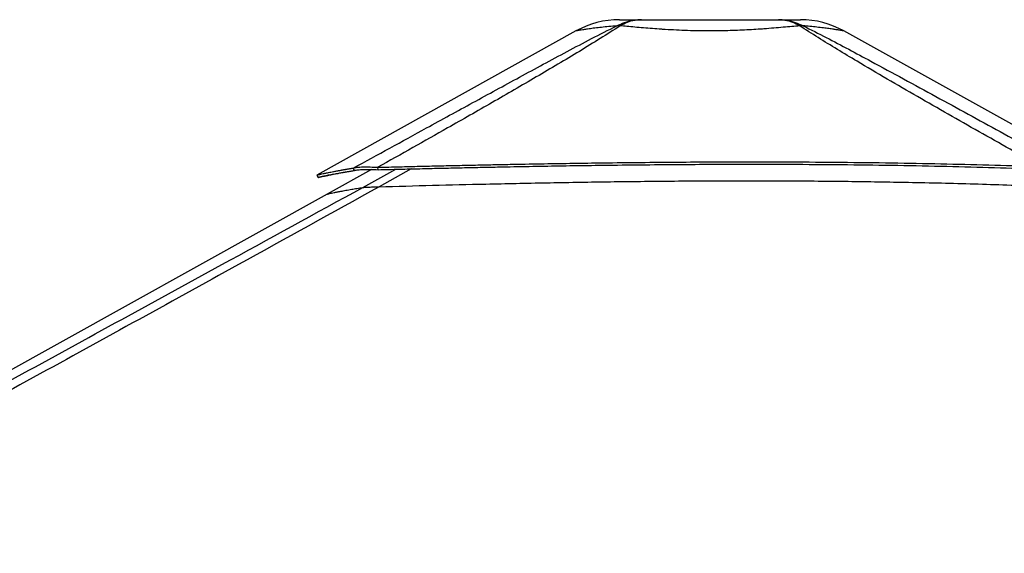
# Model space of a CAD drawing. Header units: millimetres. Extents: x 20 to 19939, y 40 to 15016.
# Tile 11 of 106: x 3030 to 4486, y 6806 to 7595. Entities that reach past the tile are written whole.
import ezdxf

# ---------------------------------------------------------------- set-up
doc = ezdxf.new("R2010")
doc.units = ezdxf.units.MM
doc.header["$LTSCALE"] = 2

msp = doc.modelspace()

# ---------------------------------------------------------------- linework, layer by layer
at = {"color": 7, "linetype": 'Continuous', "lineweight": 25}
for p, q in [((3852.73, 7578.27), (3469.26, 7365.08)), ((4597.52, 7384.68), (4248.94, 7578.3)), ((3550.21, 7373.47), (3484.86, 7337.14)), ((3525.14, 7371.98), (3523.41, 7375.58)), ((3559.92, 7373.13), (3559.68, 7376.73)), ((3484.86, 7337.14), (1726.87, 6359.8))]:
    msp.add_line(p, q, dxfattribs=at)
at = {"color": 8, "linetype": 'Continuous', "lineweight": 25}
for p, q in [((3537.26, 7346.8), (3586.51, 7373.79)), ((3608.91, 7374.34), (3561.63, 7347.94))]:
    msp.add_line(p, q, dxfattribs=at)
at = {"color": 7, "linetype": 'Continuous', "lineweight": 25, "flags": 128}
msp.add_lwpolyline([(3469.24, 7365.07), (3470.21, 7363.32), (3471.18, 7361.57)], dxfattribs=at)
at = {"color": 7, "linetype": 'Continuous', "lineweight": 25}
for centre, radius, start, end in [((3916.87, 7462.9), 132, 90.00001, 119.07257), ((4184.85, 7462.9), 132, 60.95085, 89.99999), ((3915.62, 7536.52), 49.37, 86.97156, 93.02844), ((4186.08, 7536.56), 49.34, 86.98562, 93.03931)]:
    msp.add_arc(centre, radius, start, end, dxfattribs=at)
for points, knots in [([(3913.01, 7585.82), (3916.88, 7587.61), (3924.66, 7591.2), (3936.96, 7594.28), (3945.35, 7594.69), (3949.56, 7594.9)], [0, 0, 0, 0, 0.3304639, 0.6637107, 1, 1, 1, 1]), ([(3916.87, 7594.9), (3917.04, 7594.9), (3917.37, 7594.9), (3920.12, 7594.9), (3924.53, 7594.9), (3930.91, 7594.9), (3939.04, 7594.9), (3946.06, 7594.9), (3949.56, 7594.9)], [0, 0, 0, 0, 0.1672356, 0.3348907, 0.5020718, 0.6679271, 0.8343071, 1, 1, 1, 1]), ([(3949.56, 7594.9), (3946, 7594.69), (3938.9, 7594.28), (3928.34, 7591.2), (3921.59, 7587.61), (3918.23, 7585.82)], [0, 0, 0, 0, 0.3362893, 0.669536, 1, 1, 1, 1]), ([(3949.56, 7594.9), (3954.42, 7594.9), (3964.16, 7594.9), (3980.28, 7594.9), (3997.17, 7594.9), (4014.74, 7594.9), (4032.7, 7594.9), (4050.84, 7594.9), (4068.99, 7594.9), (4086.95, 7594.9), (4104.52, 7594.9), (4121.42, 7594.9), (4137.54, 7594.9), (4147.28, 7594.9), (4152.14, 7594.9)], [0, 0, 0, 0, 0.0828376, 0.1660188, 0.2489376, 0.3325193, 0.4163379, 0.4999634, 0.5835923, 0.6674145, 0.7509995, 0.8339392, 0.9171415, 1, 1, 1, 1]), ([(4183.46, 7585.83), (4180.1, 7587.62), (4173.36, 7591.21), (4162.8, 7594.28), (4155.71, 7594.69), (4152.14, 7594.9)], [0, 0, 0, 0, 0.3304655, 0.6637123, 1, 1, 1, 1]), ([(4152.14, 7594.9), (4156.35, 7594.69), (4164.74, 7594.28), (4177.03, 7591.21), (4184.81, 7587.62), (4188.68, 7585.83)], [0, 0, 0, 0, 0.3362932, 0.6695402, 1, 1, 1, 1]), ([(4152.14, 7594.9), (4155.64, 7594.9), (4162.67, 7594.9), (4170.8, 7594.9), (4177.17, 7594.9), (4181.65, 7594.9), (4184.13, 7594.9), (4185.14, 7594.9), (4184.84, 7594.9), (4184.84, 7594.9)], [0, 0, 0, 0, 0.1656315, 0.3319494, 0.4977428, 0.6648901, 0.8325116, 0.9997465, 1, 1, 1, 1]), ([(3523.41, 7375.58), (3559.44, 7395.31), (3618.17, 7427.46), (3700.16, 7472.3), (3757.75, 7503.7), (3804.33, 7528.96), (3839.74, 7547.95), (3875.61, 7567.03), (3900.55, 7579.56), (3913.01, 7585.82)], [0, 0, 0, 0, 0.2839175, 0.4627989, 0.6416931, 0.7312098, 0.8207246, 0.9103698, 1, 1, 1, 1]), ([(3918.23, 7585.82), (3908.44, 7579.58), (3888.85, 7567.1), (3857.81, 7548.08), (3826.21, 7529.12), (3783.32, 7503.84), (3728.91, 7472.39), (3650.78, 7427.87), (3594.13, 7396.07), (3559.68, 7376.73)], [0, 0, 0, 0, 0.0897639, 0.1795426, 0.2695103, 0.35948, 0.5397535, 0.7200459, 1, 1, 1, 1]), ([(4183.47, 7585.83), (4179.68, 7585.48), (4172.09, 7584.77), (4159.33, 7583.61), (4145.55, 7582.43), (4132.98, 7581.45), (4120.76, 7580.61), (4109.01, 7579.89), (4095.2, 7579.21), (4080.89, 7578.68), (4066.04, 7578.35), (4050.46, 7578.23), (4034.26, 7578.36), (4017.62, 7578.77), (4001.04, 7579.44), (3988.34, 7580.14), (3976.54, 7580.9), (3965.6, 7581.68), (3952.35, 7582.74), (3939.71, 7583.84), (3928.24, 7584.89), (3921.41, 7585.53), (3918.23, 7585.82)], [0, 0, 0, 0, 0.0549575, 0.110318, 0.1670243, 0.224231, 0.2551609, 0.3027292, 0.3506222, 0.3995513, 0.4488435, 0.5000386, 0.5550115, 0.6105017, 0.6676482, 0.7253698, 0.7448852, 0.7960994, 0.8476997, 0.90047, 0.9536225, 1, 1, 1, 1]), ([(4540.66, 7377.68), (4510.03, 7394.86), (4448.75, 7429.23), (4372.84, 7472.44), (4312.78, 7507.21), (4273.25, 7530.49), (4239.23, 7550.96), (4210.63, 7568.53), (4192.52, 7580.06), (4183.47, 7585.83)], [0, 0, 0, 0, 0.2498244, 0.4996596, 0.6246518, 0.7496414, 0.8331026, 0.9165658, 1, 1, 1, 1]), ([(4188.68, 7585.83), (4200.14, 7580.09), (4223.07, 7568.61), (4256.16, 7551.11), (4294.23, 7530.69), (4337.22, 7507.44), (4401.1, 7472.64), (4480.32, 7429.35), (4543.3, 7394.91), (4574.78, 7377.68)], [0, 0, 0, 0, 0.0830759, 0.1661805, 0.249283, 0.3742529, 0.4992254, 0.7496044, 1, 1, 1, 1]), ([(3559.68, 7376.73), (3570.39, 7376.99), (3591.09, 7377.5), (3621.28, 7378.23), (3649.89, 7378.89), (3677.34, 7379.5), (3703.92, 7380.07), (3729.76, 7380.6), (3761.75, 7381.23), (3799.64, 7381.92), (3843.28, 7382.63), (3890.43, 7383.3), (3941.13, 7383.9), (3995.4, 7384.38), (4048.57, 7384.68), (4109.54, 7384.84), (4178.1, 7384.72), (4254.04, 7384.18), (4328.29, 7383.22), (4400.82, 7381.83), (4471.41, 7380.05), (4517.82, 7378.46), (4540.66, 7377.68)], [0, 0, 0, 0, 0.03284799, 0.06348373, 0.09252046, 0.12049064, 0.147532, 0.17388277, 0.19957404, 0.24537683, 0.28974826, 0.33297735, 0.38943765, 0.44462688, 0.49870337, 0.55182116, 0.63081412, 0.70813342, 0.7838893, 0.85787725, 0.93004748, 1, 1, 1, 1]), ([(3469.26, 7365.08), (3469.34, 7365.1), (3469.49, 7365.15), (3470.64, 7365.43), (3472.53, 7365.87), (3475.26, 7366.48), (3478.29, 7367.14), (3481.27, 7367.78), (3483.89, 7368.33), (3486.86, 7368.94), (3490.23, 7369.62), (3493.45, 7370.25), (3496.4, 7370.82), (3498.96, 7371.31), (3501.76, 7371.83), (3504.13, 7372.27), (3506.01, 7372.61), (3507.27, 7372.84), (3508.63, 7373.08), (3510.11, 7373.34), (3511.53, 7373.59), (3512.97, 7373.84), (3514.5, 7374.1), (3516.33, 7374.42), (3518.31, 7374.75), (3520.22, 7375.06), (3521.9, 7375.34), (3522.94, 7375.5), (3523.41, 7375.58)], [0, 0, 0, 0, 0.0748676, 0.1564664, 0.2394957, 0.3244018, 0.4118798, 0.4595494, 0.5083194, 0.5587508, 0.6111252, 0.6660076, 0.6979259, 0.7310765, 0.7655871, 0.8026459, 0.816367, 0.8308274, 0.8461739, 0.8623985, 0.8797913, 0.8926611, 0.9088649, 0.9283711, 0.9501238, 0.969567, 0.986183, 1, 1, 1, 1]), ([(3471.21, 7361.58), (3471.28, 7361.61), (3471.43, 7361.65), (3472.58, 7361.93), (3474.46, 7362.36), (3477.18, 7362.97), (3480.2, 7363.63), (3483.17, 7364.26), (3485.78, 7364.8), (3488.74, 7365.41), (3492.09, 7366.08), (3495.3, 7366.71), (3498.24, 7367.28), (3500.78, 7367.76), (3503.57, 7368.28), (3505.94, 7368.71), (3507.81, 7369.04), (3509.07, 7369.27), (3510.42, 7369.51), (3511.89, 7369.77), (3513.31, 7370.01), (3514.74, 7370.26), (3516.26, 7370.52), (3518.09, 7370.83), (3520.06, 7371.16), (3521.97, 7371.47), (3523.64, 7371.74), (3524.67, 7371.91), (3525.14, 7371.98)], [0, 0, 0, 0, 0.0748694, 0.1564702, 0.2395012, 0.3244084, 0.4118873, 0.4595571, 0.5083272, 0.5587583, 0.6111323, 0.6660141, 0.697932, 0.7310821, 0.765592, 0.80265, 0.8163709, 0.8308309, 0.846177, 0.8624013, 0.8797937, 0.8926633, 0.9088667, 0.9283725, 0.9501248, 0.9695675, 0.9861833, 1, 1, 1, 1]), ([(3523.41, 7375.58), (3524.2, 7375.79), (3525.77, 7376.19), (3529, 7376.67), (3532.91, 7377.03), (3537.04, 7377.22), (3540.97, 7377.29), (3544.56, 7377.28), (3550.62, 7377.18), (3555.84, 7376.92), (3559.68, 7376.73)], [0, 0, 0, 0, 0.1264787, 0.2490105, 0.3787287, 0.507737, 0.5912047, 0.6758374, 0.7620547, 1, 1, 1, 1]), ([(3525.14, 7371.98), (3525.88, 7372.17), (3527.33, 7372.54), (3530.39, 7372.97), (3534.11, 7373.31), (3538.06, 7373.49), (3541.85, 7373.56), (3545.31, 7373.57), (3551.16, 7373.5), (3556.21, 7373.29), (3559.92, 7373.13)], [0, 0, 0, 0, 0.1266703, 0.249099, 0.378503, 0.5071412, 0.5904199, 0.6749487, 0.7611858, 1, 1, 1, 1]), ([(3559.92, 7373.13), (3570.63, 7373.4), (3591.33, 7373.92), (3621.5, 7374.65), (3650.1, 7375.32), (3677.54, 7375.94), (3704.11, 7376.52), (3729.94, 7377.06), (3761.91, 7377.69), (3799.78, 7378.39), (3843.4, 7379.11), (3890.52, 7379.79), (3941.2, 7380.39), (3995.43, 7380.88), (4048.57, 7381.19), (4109.5, 7381.34), (4178.02, 7381.22), (4253.92, 7380.66), (4328.13, 7379.69), (4400.62, 7378.28), (4471.19, 7376.48), (4517.58, 7374.87), (4540.42, 7374.08)], [0, 0, 0, 0, 0.0328526, 0.063492, 0.0925316, 0.120504, 0.147547, 0.1738989, 0.1995908, 0.2453938, 0.2897643, 0.3329916, 0.3894482, 0.4446329, 0.4987044, 0.5518171, 0.630803, 0.7081171, 0.7838708, 0.8578605, 0.9300367, 1, 1, 1, 1]), ([(3494.42, 7366.53), (3493.03, 7366.24), (3490.15, 7365.63), (3486.36, 7364.81), (3481.69, 7363.81), (3477.04, 7362.8), (3473.14, 7361.95), (3472.06, 7361.74), (3471.52, 7361.63)], [0, 0, 0, 0, 0.103548, 0.2149863, 0.3248416, 0.5517907, 0.7761661, 1, 1, 1, 1]), ([(3561.63, 7347.94), (3587.95, 7348.66), (3640.58, 7350.09), (3722.99, 7352.09), (3808.84, 7353.9), (3898.12, 7355.38), (3987.44, 7356.39), (4076.77, 7356.87), (4166.09, 7356.77), (4255.36, 7356.05), (4347.22, 7354.6), (4441.66, 7352.38), (4506.35, 7350.06), (4538.7, 7348.89)], [0, 0, 0, 0, 0.0809738, 0.1619634, 0.2532731, 0.3445831, 0.4358934, 0.5272036, 0.6185136, 0.7098231, 0.8011318, 0.9005603, 1, 1, 1, 1]), ([(3561.63, 7347.94), (3492.31, 7309.52), (3318.92, 7213.42), (3040.21, 7060.38), (2517.12, 6773.66), (2007.53, 6495.14), (1602.63, 6273.92), (1512.02, 6224.41)], [0, 0, 0, 0, 0.1020033, 0.2551145, 0.4082261, 0.8675761, 1, 1, 1, 1]), ([(3537.26, 7346.8), (3537.59, 7346.84), (3538.26, 7346.93), (3539.99, 7347.07), (3542.38, 7347.23), (3546.16, 7347.42), (3551.1, 7347.62), (3556.68, 7347.8), (3559.98, 7347.9), (3561.63, 7347.94)], [0, 0, 0, 0, 0.1225406, 0.2449218, 0.3685602, 0.4921423, 0.7096135, 0.8546893, 1, 1, 1, 1])]:
    msp.add_open_spline(points, degree=3, knots=knots, dxfattribs=at)
at = {"color": 8, "linetype": 'Continuous', "lineweight": 25}
for points, knots in [([(3913.01, 7585.82), (3909.02, 7585.47), (3901.02, 7584.76), (3890.21, 7583.61), (3880.38, 7582.42), (3873.14, 7581.45), (3867.25, 7580.6), (3862.53, 7579.88), (3858.27, 7579.2), (3855.1, 7578.68), (3853.28, 7578.37), (3852.48, 7578.23), (3852.73, 7578.27), (3852.73, 7578.27)], [0, 0, 0, 0, 0.1099095, 0.2206249, 0.3340328, 0.4484415, 0.5101909, 0.6053246, 0.7011074, 0.7989626, 0.8975437, 0.9998935, 1, 1, 1, 1]), ([(4248.94, 7578.3), (4248.94, 7578.3), (4249.18, 7578.25), (4248.3, 7578.41), (4246.05, 7578.79), (4241.95, 7579.46), (4237.47, 7580.16), (4232.4, 7580.91), (4226.89, 7581.7), (4218.72, 7582.76), (4209.32, 7583.86), (4199.28, 7584.9), (4192.04, 7585.53), (4188.68, 7585.83)], [0, 0, 0, 0, 0.0001063, 0.1100645, 0.2210574, 0.3353628, 0.4508183, 0.4898608, 0.5923053, 0.6955218, 0.8010785, 0.9073997, 1, 1, 1, 1]), ([(2652.93, 6863.15), (2668.33, 6871.56), (2788.59, 6937.24), (3013.86, 7060.37), (3293.07, 7213.05), (3467.81, 7308.76), (3537.26, 7346.8)], [0, 0, 0, 0, 0.05229525, 0.40862814, 0.76496081, 1, 1, 1, 1]), ([(3484.87, 7337.12), (3484.91, 7337.14), (3484.99, 7337.17), (3486.16, 7337.44), (3488.19, 7337.89), (3491.11, 7338.52), (3494.87, 7339.31), (3499.46, 7340.23), (3505.21, 7341.35), (3512.27, 7342.66), (3520.31, 7344.08), (3528.65, 7345.47), (3534.39, 7346.36), (3537.26, 7346.8)], [0, 0, 0, 0, 0.0680937, 0.1582918, 0.2485257, 0.3387236, 0.4289555, 0.5191531, 0.6093822, 0.7162825, 0.8232291, 0.9116039, 1, 1, 1, 1])]:
    msp.add_open_spline(points, degree=3, knots=knots, dxfattribs=at)

doc.saveas('drawing.dxf')
